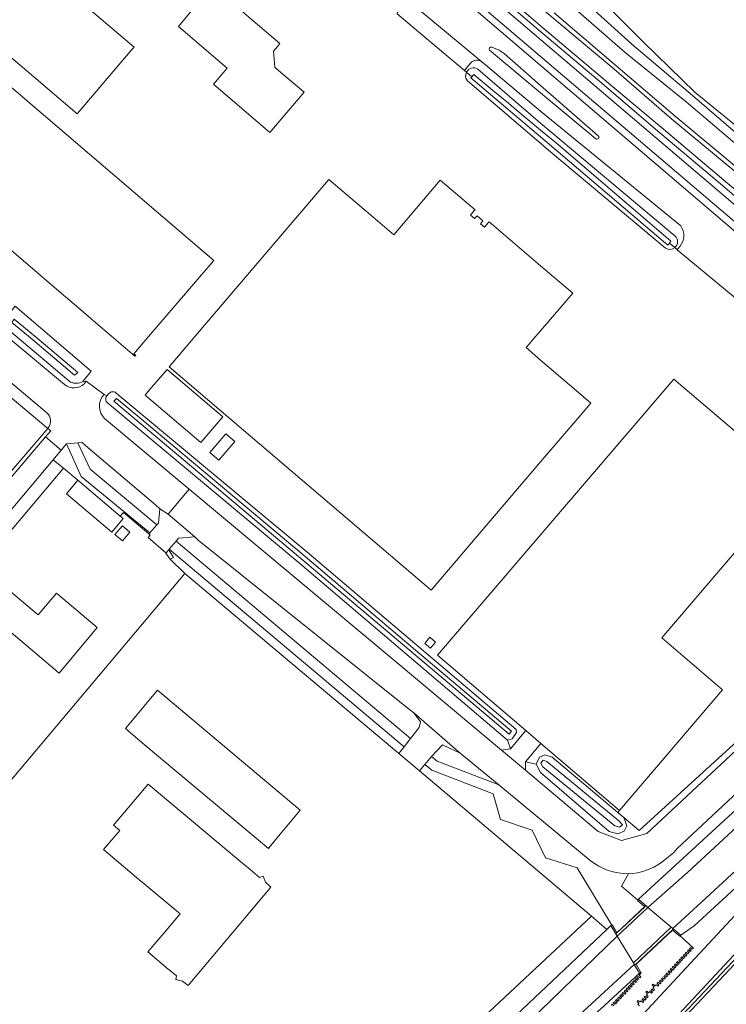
# Model space of a CAD drawing. Header units: metres. Extents: x 93008 to 98406, y 448779 to 454332.
# Tile 13 of 136: x 95369 to 95547, y 450831 to 451080. Entities that reach past the tile are written whole.
import ezdxf

# ---------------------------------------------------------------- set-up
doc = ezdxf.new("R2010")
doc.units = ezdxf.units.M
doc.header["$MEASUREMENT"] = 0
for name, color, linetype, lineweight, true_color in [('B-RO-GR-BEPLANTING_CULTUUR_VASTE PLANTENVAK-V', 7, 'Continuous', 18, 0xa5a552), ('B-RO-IE-TERREINAFSCHEIDING_KUNSTMATIG_MUUR-V', 7, 'Continuous', 18, 0xb7b7b7), ('B-RO-KW-KUNSTWERK_DEK-V', 7, 'Continuous', 18, 0xb7b7b7), ('B-RO-KW-KUNSTWERK_LANDHOOFD-V', 7, 'Continuous', 18, 0xb7b7b7), ('B-RO-OG-BEBOUWING-V', 7, 'Continuous', 18, 0xdc7869), ('B-RO-OG-BEBOUWING_LAGE TRAFO-V', 7, 'Continuous', 18, 0xdc7869), ('B-RO-OG-TERREIN_CULTUURSCHEIDING-V', 7, 'Continuous', 18, 0x28c846), ('B-RO-OG-TERREIN_ERF-V', 7, 'Continuous', 18, 0x28c846), ('B-RO-OG-WATER-V', 7, 'Continuous', 18, 0xafcde1), ('B-RO-OG-WATER_SLOOT-V', 7, 'Continuous', 18, 0xafcde1), ('B-RO-VH-VERHARDING_BEDRIJFSVLOERPLAAT-V', 7, 'Continuous', 18, 0xcdcdcd), ('B-RO-VH-VERHARDING_BETON-V', 7, 'Continuous', 18, 0xcdcdcd), ('B-RO-VH-VERHARDING_BETONSTRAATSTEEN-V', 7, 'Continuous', 18, 0xcdcdcd), ('B-RO-VH-VERHARDING_TEGEL-V', 7, 'Continuous', 18, 0xcdcdcd)]:
    doc.layers.add(name, color=color, linetype=linetype, lineweight=lineweight, true_color=true_color)
doc.layers.add('B-RO-VH-VERHARDING_ASFALT-PRIM-V', color=11, linetype='Continuous', lineweight=18)

msp = doc.modelspace()

# ---------------------------------------------------------------- linework, layer by layer
at = {"layer": 'B-RO-GR-BEPLANTING_CULTUUR_VASTE PLANTENVAK-V'}
for points in [[(95506.198, 451084.822), (95521.308, 451071.641), (95536.763, 451059.161), (95567.38, 451033.201), (95582.787, 451020.271), (95598.043, 451007.74), (95602.463, 451003.31, -0.3087546), (95602.941, 450999.65), (95604.379, 450999.335), (95604.745, 451000), (95606.964, 451003.032), (95604.901, 451005.773), (95599.634, 451009.749), (95584.676, 451022.581), (95568.87, 451035.059), (95553.413, 451047.838), (95538.305, 451060.82), (95523.047, 451073.75), (95508.237, 451087.233)], [(95503.414, 451081.658), (95533.931, 451055.546), (95564.595, 451030.086), (95580.153, 451017.057), (95595.111, 451004.225), (95599.578, 451000.245), (95602.941, 450999.65, 0.3087546), (95602.463, 451003.31), (95598.043, 451007.74), (95582.787, 451020.271), (95567.38, 451033.201), (95536.763, 451059.161), (95521.308, 451071.641), (95506.198, 451084.822)]]:
    msp.add_lwpolyline(points, format="xyb", dxfattribs=at)
msp.add_lwpolyline([(95375.613, 450976.763, 0.4260254), (95375.422, 450980.656), (95322.144, 451025.493, 0.3191923), (95317.072, 451025.834)], format="xyb", close=True, dxfattribs=at)
at = {"layer": 'B-RO-IE-TERREINAFSCHEIDING_KUNSTMATIG_MUUR-V'}
msp.add_lwpolyline([(95551.903, 450844.639), (95551.346, 450845.164), (95504.882, 450795.891), (95504.997, 450795.782), (95505.435, 450795.369), (95506.424, 450796.418)], close=True, dxfattribs=at)
at = {"layer": 'B-RO-KW-KUNSTWERK_DEK-V'}
msp.add_lwpolyline([(95527.109, 450855.82), (95519.363, 450848.556), (95523.416, 450841.837), (95532.992, 450850.848)], close=True, dxfattribs=at)
at = {"layer": 'B-RO-KW-KUNSTWERK_LANDHOOFD-V'}
for points in [[(95527.109, 450855.82), (95524.687, 450857.871), (95524.532, 450857.689), (95524.44, 450857.579), (95526.288, 450856.012), (95519.279, 450849.444), (95518.07, 450851.43), (95517.962, 450851.364), (95517.744, 450851.229), (95519.363, 450848.556)], [(95533.418, 450850.488), (95532.992, 450850.848), (95523.416, 450841.837), (95523.644, 450841.457), (95524.965, 450839.246), (95525.286, 450839.431), (95524.085, 450841.49), (95533.253, 450850.113), (95535.13, 450848.545), (95535.226, 450848.662), (95535.368, 450848.836)]]:
    msp.add_lwpolyline(points, close=True, dxfattribs=at)
at = {"layer": 'B-RO-OG-BEBOUWING-V'}
for points in [[(95412.275, 451082.545), (95408.596, 451078.231), (95420.927, 451067.716), (95417.419, 451063.611), (95431.644, 451051.453), (95440.332, 451061.615), (95434.44, 451066.631), (95434.372, 451066.688), (95433.262, 451067.63), (95432.902, 451067.935), (95432.584, 451071.939), (95433.588, 451073.15), (95434.231, 451073.883), (95417.26, 451088.351)], [(95352.54, 451082.19), (95383.04, 451056.16), (95396.951, 451072.464), (95397.4, 451072.99), (95385.256, 451083.33)]]:
    msp.add_lwpolyline(points, dxfattribs=at)
for points in [[(95348.854, 451077.812), (95328.519, 451054.018), (95333.01, 451050.173), (95351.606, 451034.276), (95356.008, 451030.526), (95360.396, 451026.773), (95378.991, 451010.893), (95383.382, 451007.149), (95387.75, 451003.374), (95391.697, 451000), (95397.616, 450994.941), (95397.821, 450995.182), (95397.356, 450995.585), (95401.136, 451000), (95417.525, 451019.145)], [(95500, 451017.814), (95487, 451028.9), (95486.8, 451028.67), (95485.84, 451027.54), (95484.81, 451028.42), (95485.44, 451029.15), (95483.96, 451030.43), (95483.33, 451029.7), (95482.3, 451030.58), (95483.26, 451031.72), (95483.45, 451031.94), (95474.69, 451039.38), (95462.93, 451025.61), (95457.643, 451030.115), (95446.58, 451039.54), (95412.863, 451000), (95406.28, 450992.28), (95472.38, 450935.92), (95500, 450968.313), (95510.207, 450980.285), (95512.65, 450983.15), (95508.99, 450986.289), (95500, 450994), (95496.34, 450997.14), (95498.793, 451000), (95500, 451001.412), (95508.118, 451010.891)], [(95564.167, 450963.141), (95533.635, 450989.201), (95473.988, 450919.485), (95496.302, 450900.46), (95500.098, 450897.224), (95519.92, 450880.324), (95545.951, 450910.786), (95530.631, 450923.869)], [(95422.86, 450973.425), (95420.577, 450975.372), (95416.548, 450970.646), (95418.831, 450968.7)], [(95383.196, 450963.647), (95380.341, 450960.26), (95391.809, 450950.593), (95394.652, 450953.985), (95393.913, 450954.608)], [(95377.85, 450935.184), (95373.221, 450929.644), (95371.691, 450930.932), (95362.439, 450938.717), (95358.971, 450934.549), (95357.439, 450932.708), (95378.472, 450914.993), (95388.115, 450926.51)], [(95403.319, 450910.639), (95395.22, 450900.95), (95399.482, 450897.382), (95431.31, 450870.74), (95431.491, 450870.957), (95434.316, 450874.341), (95439.34, 450880.36)], [(95430.58, 450862.18), (95429.99, 450863.74), (95429.08, 450863.4), (95426.731, 450865.368), (95423.868, 450867.767), (95400.95, 450886.97), (95392.22, 450876.57), (95393.8, 450875.24), (95389.73, 450870.42), (95399.122, 450862.486), (95399.46, 450862.2), (95409.02, 450854.2), (95404.97, 450849.38), (95402.516, 450846.496), (95400.91, 450844.61), (95406.046, 450840.248), (95406.155, 450840.155), (95408.08, 450838.52), (95407.94, 450837.59), (95409.602, 450837.204), (95409.66, 450837.19), (95411.02, 450836.11), (95431.9, 450860.96)]]:
    msp.add_lwpolyline(points, close=True, dxfattribs=at)
at = {"layer": 'B-RO-OG-BEBOUWING_LAGE TRAFO-V'}
msp.add_lwpolyline([(95473.512, 450922.796), (95472.09, 450924.021), (95470.791, 450922.468), (95472.191, 450921.251)], close=True, dxfattribs=at)
at = {"layer": 'B-RO-OG-TERREIN_CULTUURSCHEIDING-V'}
for points in [[(95376.561, 451183.03), (95370.274, 451188.484), (95374.141, 451184.07), (95377.039, 451180.174, 0.0556922), (95382.746, 451174.766), (95550.248, 451032.072), (95601.646, 450988.142), (95612.402, 450979.222), (95634.108, 450962.107), (95638.037, 450965.051), (95639.445, 450966.928), (95636.862, 450967.579, -0.4853166), (95633.348, 450964.958), (95613.118, 450981.076), (95590.967, 450999.953), (95560.517, 451025.515), (95545.409, 451038.446), (95530.101, 451051.376), (95514.993, 451064.308), (95500.041, 451076.882), (95441.265, 451126.996), (95377.009, 451181.457)], [(95500, 451056.82), (95486.099, 451068.501), (95485.163, 451069.297, 0.3982642), (95482.331, 451068.979), (95480.783, 451067.12), (95481.291, 451066.692, -0.4431004), (95484.163, 451067.444), (95500, 451053.789), (95533.9, 451025.35, -0.4533276), (95533.879, 451022.372), (95534.49, 451021.864), (95534.584, 451021.982), (95535.192, 451022.773, 0.3433176), (95535.408, 451027.847)], [(95365.303, 451004.966, 0.4109355), (95365.724, 451001.619), (95381.367, 450988.447, 0.2401723), (95384.469, 450988.562), (95385.35, 450988.64), (95384.835, 450988.039, -0.3974561), (95379.871, 450987.836), (95365.14, 451000.123, -0.4228999), (95364.763, 451005.72)], [(95439.239, 450942.653), (95390.687, 450983.176, -0.2), (95390.242, 450984.031, -0.1996047), (95390.537, 450984.948), (95389.831, 450985.275, 0.4124461), (95389.972, 450979.231), (95411.289, 450961.444), (95411.314, 450961.423), (95463.823, 450917.608), (95490.096, 450895.533), (95492.386, 450895.887), (95491.635, 450898.07)], [(95594.65, 450922.15), (95623.021, 450947.971), (95613.388, 450956.121), (95566.472, 450901.343, -0.0318738), (95561.366, 450895.843), (95534.381, 450870.618), (95533.625, 450869.65), (95530.493, 450867.169, -0.1474348), (95522.217, 450864.336), (95520.393, 450861.189), (95524.532, 450857.689), (95524.687, 450857.871)], [(95590.468, 450882.179), (95616.529, 450906.254), (95616.902, 450906.645), (95614.687, 450908.935), (95591.358, 450886.47), (95574.412, 450870.111, 0.0158554), (95555.556, 450851.106), (95535.003, 450828.974), (95518.116, 450810.826), (95504.499, 450796.101), (95499.606, 450790.589), (95494.701, 450784.987), (95491.568, 450781.672), (95492.359, 450780.918), (95494.812, 450783.803), (95504.997, 450795.782), (95504.882, 450795.891), (95551.346, 450845.164), (95571.469, 450863.919)]]:
    msp.add_lwpolyline(points, format="xyb", close=True, dxfattribs=at)
for points in [[(95396.686, 451158.647), (95395.825, 451157.586), (95400.856, 451153.049), (95550.464, 451025.261), (95554.045, 451022.345), (95555.129, 451023.646)], [(95380.379, 450972.831), (95379.027, 450971.225), (95377.028, 450968.849), (95379.567, 450966.708), (95383.196, 450963.647), (95393.913, 450954.608), (95394.711, 450955.537), (95401.169, 450950.129), (95401.408, 450950.402), (95384.039, 450964.623)], [(95385.863, 450971.82), (95384.286, 450973.157), (95383.192, 450973.069), (95386.365, 450966.483), (95403.132, 450952.377), (95403.538, 450952.842), (95403.941, 450956.418), (95402.842, 450957.423)], [(95607.182, 450961.371), (95605.686, 450962.636), (95603.796, 450960.344), (95553.42, 450901.258), (95524.878, 450875.221), (95521.028, 450878.491), (95521.744, 450876.438), (95521.118, 450875.051), (95519.486, 450874.422), (95517.318, 450874.979), (95499.94, 450889.914), (95498.904, 450891.955), (95496.218, 450892.599), (95496.152, 450890.445), (95514.566, 450874.974), (95520.434, 450872.693), (95526.825, 450874.468), (95555.632, 450901.43), (95557.387, 450903.167), (95560.73, 450906.802)], [(95413.58, 450948.536), (95412.746, 450949.354), (95408.618, 450949.002), (95408.014, 450948.293), (95467.211, 450898.437), (95469.342, 450901.225), (95469.653, 450902.664), (95468.016, 450904.91), (95466.202, 450906.343)], [(95406.3, 450946.281), (95406.174, 450946.134), (95407.335, 450944.193), (95406.503, 450943.715), (95410.22, 450940.13), (95464.22, 450894.72), (95465.545, 450896.367)], [(95479.741, 450894.747), (95475.216, 450896.887), (95472.436, 450893.962), (95473.912, 450892.715), (95489.453, 450886.742)], [(95472.565, 450890.444), (95470.763, 450891.939), (95469.436, 450890.334), (95512.83, 450853.6), (95516.745, 450850.285), (95517.744, 450851.229), (95517.962, 450851.364), (95509.208, 450865.841), (95501.204, 450868.374), (95497.914, 450875.31), (95489.881, 450877.989), (95488.018, 450884.473)]]:
    msp.add_lwpolyline(points, close=True, dxfattribs=at)
for points in [[(95354.601, 450937.076), (95379.567, 450966.708), (95377.028, 450968.849), (95318.236, 450898.976)], [(95555.373, 450866.373), (95538.772, 450851.203), (95535.368, 450848.836), (95535.226, 450848.662), (95538.552, 450845.576), (95538.275, 450845.275), (95537.843, 450845.687), (95537.583, 450845.406), (95538.008, 450844.991), (95537.745, 450844.702), (95537.298, 450845.085), (95537.045, 450844.821), (95537.474, 450844.411), (95537.2, 450844.106), (95536.755, 450844.513), (95536.492, 450844.233), (95536.926, 450843.829), (95536.66, 450843.529), (95536.219, 450843.929), (95535.952, 450843.634), (95536.39, 450843.243), (95536.104, 450842.927), (95535.669, 450843.349), (95535.42, 450843.065), (95535.839, 450842.653), (95535.57, 450842.357), (95535.135, 450842.756), (95534.851, 450842.464), (95535.292, 450842.063), (95535.024, 450841.778), (95534.584, 450842.181), (95534.333, 450841.891), (95534.766, 450841.478), (95534.493, 450841.188), (95534.043, 450841.594), (95533.792, 450841.304), (95534.216, 450840.896), (95533.945, 450840.597), (95533.518, 450840.998), (95533.248, 450840.709), (95533.685, 450840.3), (95533.403, 450840.011), (95532.969, 450840.409), (95532.705, 450840.128), (95533.142, 450839.724), (95532.861, 450839.426), (95532.43, 450839.839), (95532.158, 450839.557), (95532.591, 450839.143), (95532.32, 450838.848), (95531.886, 450839.25), (95531.617, 450838.982), (95532.052, 450838.56), (95531.778, 450838.272), (95531.337, 450838.671), (95531.074, 450838.387), (95531.507, 450837.982), (95531.229, 450837.69), (95530.796, 450838.071), (95530.533, 450837.803), (95530.967, 450837.386), (95530.698, 450837.1), (95530.26, 450837.498), (95529.988, 450837.215), (95530.426, 450836.809), (95530.149, 450836.509), (95529.717, 450836.922), (95529.443, 450836.631), (95529.879, 450836.213), (95529.602, 450835.93), (95529.177, 450836.321), (95528.895, 450836.057), (95528.451, 450836.45), (95528.191, 450836.163), (95528.624, 450835.747), (95528.369, 450835.467), (95528.786, 450835.069), (95528.524, 450834.772), (95528.083, 450835.159), (95527.825, 450834.885), (95528.234, 450834.471), (95527.974, 450834.181), (95527.537, 450834.582), (95527.262, 450834.295), (95526.818, 450834.705), (95526.562, 450834.411), (95526.995, 450833.999), (95526.732, 450833.718), (95527.165, 450833.304), (95526.906, 450833.019), (95526.462, 450833.41), (95526.183, 450833.133), (95526.619, 450832.716), (95526.346, 450832.439), (95525.911, 450832.831), (95525.671, 450832.555), (95526.073, 450832.137), (95525.811, 450831.845), (95525.375, 450832.247), (95525.116, 450831.974), (95524.653, 450832.36), (95524.399, 450832.094), (95524.835, 450831.663), (95524.567, 450831.375), (95524.997, 450830.975)], [(95518.789, 450831.294), (95518.358, 450831.705), (95518.623, 450832.009), (95519.066, 450831.597), (95519.33, 450831.88), (95518.899, 450832.29), (95519.168, 450832.587), (95519.607, 450832.187), (95519.869, 450832.468), (95519.435, 450832.874), (95519.71, 450833.169), (95520.149, 450832.77), (95520.417, 450833.057), (95519.981, 450833.468), (95520.25, 450833.758), (95520.691, 450833.355), (95520.954, 450833.642), (95520.523, 450834.043), (95520.797, 450834.343), (95521.228, 450833.938), (95521.492, 450834.219), (95521.061, 450834.631), (95521.329, 450834.922), (95521.77, 450834.517), (95522.04, 450834.804), (95521.599, 450835.214), (95521.871, 450835.506), (95522.308, 450835.109), (95522.579, 450835.389), (95522.139, 450835.801), (95522.412, 450836.093), (95522.854, 450835.687), (95523.119, 450835.975), (95522.678, 450836.388), (95522.952, 450836.674), (95523.393, 450836.276), (95523.66, 450836.555), (95523.222, 450836.961), (95523.494, 450837.259), (95523.934, 450836.858), (95524.2, 450837.14), (95523.765, 450837.554), (95524.038, 450837.842), (95524.48, 450837.438), (95524.743, 450837.723), (95524.31, 450838.127), (95524.587, 450838.427), (95525.019, 450838.022), (95525.29, 450838.309), (95524.849, 450838.717), (95525.397, 450839.299), (95525.286, 450839.431), (95524.965, 450839.246), (95515.042, 450830.046)], [(95517.811, 450831.124), (95518.085, 450831.42), (95518.521, 450831.017)]]:
    msp.add_lwpolyline(points, dxfattribs=at)
for points in [[(95527.147, 450805.073), (95580.091, 450855.362), (95639.691, 450910.68), (95638.891, 450911.492), (95647.733, 450919.693), (95648.421, 450918.932), (95656.007, 450925.942), (95649.73, 450930.109, 0.2311864), (95644.674, 450930.716, 0.1282871), (95641.966, 450928.838), (95641.781, 450929.087), (95636.952, 450925.27), (95640.65, 450921.032), (95620.317, 450902.18), (95616.529, 450906.254), (95590.468, 450882.179), (95571.469, 450863.919), (95551.346, 450845.164), (95551.903, 450844.639), (95506.424, 450796.418)], [(95503.805, 450805.022), (95531.236, 450834.711), (95540.086, 450844.172), (95550.205, 450855.015, -0.0081709)], [(95344, 450785.71), (95378.52, 450768.86), (95410.32, 450752.75, 0.4076062), (95412.8, 450753.04), (95420.858, 450760.374, -0.4299785), (95426.84, 450759.23), (95429.26, 450756.61, -0.2323755), (95430.44, 450753.4), (95451.272, 450772.486, -0.1937244), (95448.64, 450773.18, -0.1702104), (95443.91, 450777.24, -0.1699619), (95445.042, 450782.489), (95516.745, 450850.285), (95512.83, 450853.6), (95408.29, 450755.83), (95345.02, 450787.66)]]:
    msp.add_lwpolyline(points, format="xyb", dxfattribs=at)
at = {"layer": 'B-RO-OG-TERREIN_ERF-V'}
for points in [[(95417.26, 451088.351), (95434.231, 451073.883), (95433.588, 451073.15), (95432.584, 451071.939), (95432.902, 451067.935), (95433.262, 451067.63), (95434.372, 451066.688), (95434.44, 451066.631), (95440.332, 451061.615), (95431.644, 451051.453), (95417.419, 451063.611), (95420.927, 451067.716), (95408.596, 451078.231), (95412.275, 451082.545)], [(95385.256, 451083.33), (95397.4, 451072.99), (95396.951, 451072.464), (95383.04, 451056.16), (95352.54, 451082.19)], [(95364.029, 450963.138), (95375.613, 450976.763), (95317.072, 451025.834)], [(95318.236, 450898.976), (95377.028, 450968.849), (95379.027, 450971.225), (95375.092, 450974.583), (95364.808, 450962.484)]]:
    msp.add_lwpolyline(points, dxfattribs=at)
for points in [[(95463.807, 451081.419), (95469.211, 451076.868), (95480.783, 451067.12), (95481.291, 451066.692, 0.306926), (95481.55, 451064.46), (95502.49, 451046.54), (95531.5, 451022.21, 0.3346171), (95533.879, 451022.372), (95534.49, 451021.864), (95552.063, 451007.262)], [(95553.42, 450901.258), (95524.878, 450875.221), (95521.028, 450878.491), (95519.473, 450879.811), (95519.92, 450880.324), (95545.951, 450910.786), (95530.631, 450923.869), (95564.167, 450963.141), (95533.635, 450989.201), (95473.988, 450919.485), (95496.302, 450900.46), (95492.386, 450895.887), (95491.635, 450898.07), (95492.87, 450898.356), (95493.961, 450900.011), (95493.85, 450900.744), (95441.033, 450945.59), (95392.823, 450985.724, 0.1935994), (95391.939, 450986.011, 0.201108), (95391.073, 450985.575), (95390.537, 450984.948), (95389.831, 450985.275), (95385.35, 450988.64), (95384.469, 450988.562), (95386.577, 450991.22), (95367.411, 451007.624)]]:
    msp.add_lwpolyline(points, format="xyb", dxfattribs=at)
for points in [[(95417.525, 451019.145), (95401.136, 451000), (95397.356, 450995.585), (95397.821, 450995.182), (95397.616, 450994.941), (95391.697, 451000), (95387.75, 451003.374), (95383.382, 451007.149), (95378.991, 451010.893), (95360.396, 451026.773), (95356.008, 451030.526), (95351.606, 451034.276), (95333.01, 451050.173), (95328.519, 451054.018), (95348.854, 451077.812)], [(95446.58, 451039.54), (95457.643, 451030.115), (95462.93, 451025.61), (95474.69, 451039.38), (95483.45, 451031.94), (95483.26, 451031.72), (95482.3, 451030.58), (95483.33, 451029.7), (95483.96, 451030.43), (95485.44, 451029.15), (95484.81, 451028.42), (95485.84, 451027.54), (95486.8, 451028.67), (95487, 451028.9), (95500, 451017.814), (95508.118, 451010.891), (95500, 451001.412), (95498.793, 451000), (95496.34, 450997.14), (95500, 450994), (95508.99, 450986.289), (95512.65, 450983.15), (95510.207, 450980.285), (95500, 450968.313), (95472.38, 450935.92), (95406.28, 450992.28), (95412.863, 451000)], [(95405.728, 450991.633), (95401.238, 450986.367), (95400.207, 450985.158), (95414.285, 450973.155), (95415.308, 450974.354), (95419.806, 450979.63)], [(95419.806, 450979.63), (95415.308, 450974.354), (95414.285, 450973.155), (95400.207, 450985.158), (95401.238, 450986.367), (95405.728, 450991.633)], [(95375.092, 450974.583), (95376.391, 450976.111), (95375.613, 450976.763), (95364.029, 450963.138), (95364.808, 450962.484)], [(95420.577, 450975.372), (95422.86, 450973.425), (95418.831, 450968.7), (95416.548, 450970.646)], [(95410.22, 450940.13), (95406.503, 450943.715), (95405.464, 450945.255), (95405.402, 450945.348), (95400.962, 450949.235), (95401.449, 450949.807), (95401.169, 450950.129), (95394.711, 450955.537), (95393.913, 450954.608), (95394.652, 450953.985), (95391.809, 450950.593), (95380.341, 450960.26), (95383.196, 450963.647), (95379.567, 450966.708), (95354.601, 450937.076), (95351.615, 450933.532), (95346.26, 450925.316), (95342.616, 450920.649), (95329.483, 450905.331), (95314.667, 450887.554), (95363.017, 450847.002), (95363.967, 450885.051)], [(95396.345, 450950.575), (95394.449, 450952.173), (95392.574, 450949.948), (95394.47, 450948.35)], [(95392.574, 450949.948), (95394.449, 450952.173), (95396.345, 450950.575), (95394.47, 450948.35)], [(95469.436, 450890.334), (95464.22, 450894.72), (95410.22, 450940.13), (95363.967, 450885.051), (95363.017, 450847.002), (95362.3, 450818.31), (95353.99, 450808.34), (95345.02, 450787.66), (95408.29, 450755.83), (95512.83, 450853.6)], [(95357.439, 450932.708), (95358.971, 450934.549), (95362.439, 450938.717), (95371.691, 450930.932), (95373.221, 450929.644), (95377.85, 450935.184), (95388.115, 450926.51), (95378.472, 450914.993)], [(95472.09, 450924.021), (95473.512, 450922.796), (95472.191, 450921.251), (95470.791, 450922.468)], [(95434.316, 450874.341), (95431.491, 450870.957), (95431.31, 450870.74), (95399.482, 450897.382), (95395.22, 450900.95), (95403.319, 450910.639), (95439.34, 450880.36)], [(95500.098, 450897.224), (95496.218, 450892.599), (95498.904, 450891.955), (95499.731, 450893.766), (95501.04, 450894.345), (95502.924, 450893.788), (95519.473, 450879.811), (95519.92, 450880.324)], [(95426.731, 450865.368), (95429.08, 450863.4), (95429.99, 450863.74), (95430.58, 450862.18), (95431.9, 450860.96), (95411.02, 450836.11), (95409.66, 450837.19), (95409.602, 450837.204), (95407.94, 450837.59), (95408.08, 450838.52), (95406.155, 450840.155), (95406.046, 450840.248), (95400.91, 450844.61), (95402.516, 450846.496), (95404.97, 450849.38), (95409.02, 450854.2), (95399.46, 450862.2), (95399.122, 450862.486), (95389.73, 450870.42), (95393.8, 450875.24), (95392.22, 450876.57), (95400.95, 450886.97), (95423.868, 450867.767)]]:
    msp.add_lwpolyline(points, close=True, dxfattribs=at)
at = {"layer": 'B-RO-OG-WATER-V'}
for points in [[(95485.086, 451091.208), (95500, 451078.331), (95518.746, 451062.569), (95531.047, 451052.281), (95546.255, 451039.4), (95561.612, 451026.57)], [(95510.474, 451089.845), (95525.095, 451075.116), (95525.883, 451074.351), (95539.051, 451061.573), (95554.407, 451049.043)], [(95563.899, 451029.282), (95533.134, 451054.842), (95518.485, 451067.484), (95500, 451083.013)]]:
    msp.add_lwpolyline(points, dxfattribs=at)
for points in [[(95504.5, 451048.32), (95500, 451052.059), (95493.214, 451057.699), (95491.871, 451058.815), (95490.528, 451059.93), (95489.185, 451061.046), (95487.843, 451062.161), (95483.14, 451066.07), (95482.683, 451065.52), (95482.432, 451065.218), (95500, 451050.353), (95532.14, 451022.99), (95532.51, 451023.51), (95532.88, 451024.03)], [(95440.556, 450944.38), (95399.37, 450978.962), (95392.972, 450984.334), (95392.336, 450983.589), (95440.023, 450943.469), (95492.065, 450899.563), (95492.632, 450900.32), (95468.448, 450920.783)], [(95518.779, 450876.389), (95519.898, 450876.123), (95520.692, 450876.706), (95519.776, 450877.655), (95501.57, 450892.669), (95500.669, 450892.967), (95500.026, 450892.242), (95500.592, 450891.323)]]:
    msp.add_lwpolyline(points, close=True, dxfattribs=at)
msp.add_lwpolyline([(95500, 450819.611), (95523.644, 450841.457), (95523.416, 450841.837), (95532.992, 450850.848), (95533.418, 450850.488), (95541.732, 450858.17), (95585.097, 450898.236), (95605.894, 450917.938), (95625.879, 450936.87), (95627.5, 450938.406, 0.3382162), (95628.442, 450941.652), (95627.394, 450942.891), (95626.643, 450943.779, 0.3304207), (95623.715, 450943.29), (95597.089, 450919.654), (95583.725, 450907.791), (95580.218, 450904.606), (95537.052, 450864.609), (95527.109, 450855.82), (95519.363, 450848.556), (95500, 450829.772)], format="xyb", dxfattribs=at)
at = {"layer": 'B-RO-OG-WATER_SLOOT-V'}
for points in [[(95441.265, 451126.996), (95500.041, 451076.882), (95514.993, 451064.308), (95530.101, 451051.376), (95545.409, 451038.446), (95560.517, 451025.515)], [(95561.612, 451026.57), (95546.255, 451039.4), (95531.047, 451052.281), (95518.746, 451062.569), (95500, 451078.331), (95485.086, 451091.208)], [(95508.237, 451087.233), (95523.047, 451073.75), (95538.305, 451060.82), (95553.413, 451047.838), (95568.87, 451035.059), (95584.676, 451022.581), (95599.634, 451009.749), (95604.901, 451005.773), (95606.964, 451003.032), (95606.593, 451007.382), (95600.976, 451011.306), (95592.606, 451018.331), (95585.869, 451023.987), (95570.064, 451036.465), (95554.407, 451049.043), (95539.051, 451061.573), (95525.883, 451074.351), (95525.095, 451075.116), (95510.474, 451089.845)], [(95500, 451083.013), (95518.485, 451067.484), (95533.134, 451054.842), (95563.899, 451029.282), (95594.364, 451003.521), (95598.101, 451000), (95598.733, 450999.391), (95598.934, 450999.252), (95599.24, 450999.08), (95599.466, 450998.978), (95599.533, 450998.955), (95599.812, 450998.86), (95600.222, 450998.774), (95600.673, 450998.741), (95601.216, 450998.785), (95601.805, 450998.94), (95602.423, 450999.244), (95602.941, 450999.65), (95599.578, 451000.245), (95595.111, 451004.225), (95580.153, 451017.057), (95564.595, 451030.086), (95533.931, 451055.546), (95503.414, 451081.658)]]:
    msp.add_lwpolyline(points, dxfattribs=at)
for points in [[(95482.432, 451065.218), (95482.683, 451065.52), (95481.291, 451066.692, 0.306926), (95481.55, 451064.46), (95502.49, 451046.54), (95531.5, 451022.21, 0.3346171), (95533.879, 451022.372), (95532.51, 451023.51), (95532.14, 451022.99), (95500, 451050.353)], [(95484.163, 451067.444, 0.4431004), (95481.291, 451066.692), (95482.683, 451065.52), (95483.14, 451066.07), (95487.843, 451062.161), (95489.185, 451061.046), (95490.528, 451059.93), (95491.871, 451058.815), (95493.214, 451057.699), (95500, 451052.059), (95504.5, 451048.32), (95532.88, 451024.03), (95532.51, 451023.51), (95533.879, 451022.372, 0.4533276), (95533.9, 451025.35), (95500, 451053.789)], [(95367.411, 451007.624), (95365.303, 451004.966, 0.4109355), (95365.724, 451001.619), (95381.367, 450988.447, 0.2401723), (95384.469, 450988.562), (95386.577, 450991.22)], [(95392.823, 450985.724, 0.1935994), (95391.939, 450986.011, 0.201108), (95391.073, 450985.575), (95390.537, 450984.948, 0.1996047), (95390.242, 450984.031, 0.2), (95390.687, 450983.176), (95439.239, 450942.653), (95491.635, 450898.07), (95492.87, 450898.356), (95493.961, 450900.011), (95493.85, 450900.744), (95441.033, 450945.59)], [(95580.218, 450904.606), (95583.725, 450907.791), (95597.089, 450919.654), (95623.715, 450943.29, -0.3304207), (95626.643, 450943.779), (95625.992, 450945.458), (95623.021, 450947.971), (95594.65, 450922.15), (95524.687, 450857.871), (95527.109, 450855.82), (95537.052, 450864.609)], [(95585.082, 450893.013), (95629.336, 450934.937, 0.2833692), (95632.01, 450942.742, 0.1949931), (95628.302, 450948.427), (95624.392, 450948.658), (95623.021, 450947.971), (95625.992, 450945.458), (95626.643, 450943.779), (95627.394, 450942.891), (95628.442, 450941.652, -0.3382162), (95627.5, 450938.406), (95625.879, 450936.87), (95605.894, 450917.938), (95585.097, 450898.236), (95541.732, 450858.17), (95533.418, 450850.488), (95535.368, 450848.836), (95538.772, 450851.203), (95555.373, 450866.373), (95569.434, 450879.245)], [(95500, 450829.772), (95519.363, 450848.556), (95517.744, 450851.229), (95516.745, 450850.285), (95445.042, 450782.489, 0.1699619), (95443.91, 450777.24, 0.1702104), (95448.64, 450773.18, 0.1937244), (95451.272, 450772.486), (95452.22, 450774.92), (95449.31, 450775.82), (95448.473, 450774.911), (95446.276, 450777.236), (95446.95, 450777.97), (95446.63, 450779.42), (95447.06, 450780.97), (95452.029, 450785.88), (95470.912, 450802.85)], [(95524.965, 450839.246), (95523.644, 450841.457), (95500, 450819.611), (95481.279, 450802.298), (95473.802, 450795.101), (95464.14, 450785.8), (95456.323, 450778.664), (95452.22, 450774.92), (95451.272, 450772.486, 0.1934194), (95453.65, 450773.81), (95459.41, 450778.801), (95477.105, 450795.303), (95489.628, 450806.803), (95504.221, 450820.902), (95515.042, 450830.046)]]:
    msp.add_lwpolyline(points, format="xyb", close=True, dxfattribs=at)
for points in [[(95372.327, 451000), (95383.219, 450990.895), (95382.411, 450990.22), (95370.74, 451000), (95366.548, 451003.513), (95367.13, 451004.344)], [(95392.972, 450984.334), (95399.37, 450978.962), (95440.556, 450944.38), (95468.448, 450920.783), (95492.632, 450900.32), (95492.065, 450899.563), (95440.023, 450943.469), (95392.336, 450983.589)], [(95502.924, 450893.788), (95501.04, 450894.345), (95499.731, 450893.766), (95498.904, 450891.955), (95499.94, 450889.914), (95517.318, 450874.979), (95519.486, 450874.422), (95521.118, 450875.051), (95521.744, 450876.438), (95521.028, 450878.491), (95519.473, 450879.811)], [(95500.669, 450892.967), (95501.57, 450892.669), (95519.776, 450877.655), (95520.692, 450876.706), (95519.898, 450876.123), (95518.779, 450876.389), (95500.592, 450891.323), (95500.026, 450892.242)]]:
    msp.add_lwpolyline(points, close=True, dxfattribs=at)
at = {"layer": 'B-RO-VH-VERHARDING_ASFALT-PRIM-V'}
msp.add_lwpolyline([(95550.464, 451025.261), (95400.856, 451153.049)], dxfattribs=at)
for points in [[(95471.276, 451080.836), (95461.664, 451088.822, -0.1826982), (95464.075, 451084.469, -0.067391), (95464.079, 451082.629), (95463.807, 451081.419), (95469.211, 451076.868), (95480.783, 451067.12), (95482.331, 451068.979, -0.3982642), (95485.163, 451069.297)], [(95513.973, 451049.847), (95500, 451061.497), (95487.123, 451072.234, -0.7529913), (95487.676, 451072.996), (95489.577, 451072.21), (95490.852, 451071.359), (95500, 451063.345), (95514.554, 451050.597, -0.9639458)], [(95535.003, 450828.974), (95555.556, 450851.106, -0.0158554), (95574.412, 450870.111), (95591.358, 450886.47), (95614.687, 450908.935), (95635.857, 450928.541, -0.0587829), (95640.693, 450931.989, -0.291179), (95654.271, 450931.801), (95629.749, 450948.947), (95630.509, 450948.256, -0.2569144), (95633.324, 450939.528, -0.1613688), (95630.399, 450933.823), (95586.776, 450891.376), (95562.992, 450868.24, 0.0081709), (95550.205, 450855.015), (95540.086, 450844.172), (95531.236, 450834.711), (95503.805, 450805.022), (95489.856, 450789.333), (95494.701, 450784.987), (95499.606, 450790.589), (95504.499, 450796.101), (95518.116, 450810.826)]]:
    msp.add_lwpolyline(points, format="xyb", close=True, dxfattribs=at)
for points in [[(95471.276, 451080.836), (95485.163, 451069.297), (95486.099, 451068.501), (95500, 451056.82), (95535.408, 451027.847, -0.3433176), (95535.192, 451022.773), (95534.584, 451021.982), (95534.49, 451021.864), (95552.063, 451007.262)], [(95555.632, 450901.43), (95526.825, 450874.468), (95520.434, 450872.693), (95514.566, 450874.974), (95496.152, 450890.445), (95490.096, 450895.533), (95463.823, 450917.608), (95411.314, 450961.423), (95406.04, 450955.066), (95412.746, 450949.354), (95413.58, 450948.536), (95466.202, 450906.343), (95468.016, 450904.91), (95479.741, 450894.747), (95489.453, 450886.742), (95512.523, 450867.679, 0.1692324), (95522.217, 450864.336, 0.1474348), (95530.493, 450867.169), (95533.625, 450869.65), (95534.381, 450870.618), (95561.366, 450895.843, 0.0318738)]]:
    msp.add_lwpolyline(points, format="xyb", dxfattribs=at)
msp.add_lwpolyline([(95468.016, 450904.91), (95469.653, 450902.664), (95469.342, 450901.225), (95467.211, 450898.437), (95465.545, 450896.367), (95464.22, 450894.72), (95469.436, 450890.334), (95470.763, 450891.939), (95472.436, 450893.962), (95475.216, 450896.887), (95479.741, 450894.747)], close=True, dxfattribs=at)
at = {"layer": 'B-RO-VH-VERHARDING_BEDRIJFSVLOERPLAAT-V'}
msp.add_lwpolyline([(95406.174, 450946.134), (95405.464, 450945.255), (95406.503, 450943.715), (95407.335, 450944.193)], close=True, dxfattribs=at)
at = {"layer": 'B-RO-VH-VERHARDING_BETON-V'}
msp.add_lwpolyline([(95527.109, 450855.82), (95526.57, 450856.276), (95518.989, 450849.173), (95519.363, 450848.556), (95523.416, 450841.837), (95523.79, 450841.213), (95533.541, 450850.384), (95532.992, 450850.848)], close=True, dxfattribs=at)
at = {"layer": 'B-RO-VH-VERHARDING_BETONSTRAATSTEEN-V'}
msp.add_lwpolyline([(95500, 451063.345), (95490.852, 451071.359), (95489.577, 451072.21), (95487.676, 451072.996, 0.7529913), (95487.123, 451072.234), (95500, 451061.497), (95513.973, 451049.847, 0.9639458), (95514.554, 451050.597)], format="xyb", close=True, dxfattribs=at)
msp.add_lwpolyline([(95322.144, 451025.493), (95375.422, 450980.656, -0.4260254), (95375.613, 450976.763), (95376.391, 450976.111), (95375.092, 450974.583), (95379.027, 450971.225), (95380.379, 450972.831), (95380.374, 450972.841), (95383.192, 450973.069), (95384.286, 450973.157), (95385.863, 450971.82), (95402.842, 450957.423), (95403.941, 450956.418), (95406.04, 450955.066), (95411.314, 450961.423), (95411.289, 450961.444), (95389.972, 450979.231, -0.4124461), (95389.831, 450985.275), (95385.35, 450988.64), (95384.835, 450988.039, -0.3974561), (95379.871, 450987.836), (95365.14, 451000.123, -0.4228999)], format="xyb", dxfattribs=at)
for points in [[(95412.746, 450949.354), (95406.04, 450955.066), (95403.941, 450956.418), (95403.538, 450952.842), (95403.132, 450952.377), (95401.408, 450950.402), (95401.169, 450950.129), (95401.449, 450949.807), (95400.962, 450949.235), (95405.402, 450945.348), (95405.464, 450945.255), (95406.174, 450946.134), (95406.3, 450946.281), (95408.014, 450948.293), (95408.618, 450949.002)], [(95500.098, 450897.224), (95496.302, 450900.46), (95492.386, 450895.887), (95490.096, 450895.533), (95496.152, 450890.445), (95496.218, 450892.599)]]:
    msp.add_lwpolyline(points, close=True, dxfattribs=at)
at = {"layer": 'B-RO-VH-VERHARDING_TEGEL-V'}
msp.add_lwpolyline([(95550.248, 451032.072), (95382.746, 451174.766, -0.0556922)], format="xyb", dxfattribs=at)
for points in [[(95396.686, 451158.647), (95555.129, 451023.646)], [(95524.997, 450830.975), (95524.567, 450831.375), (95524.835, 450831.663), (95524.399, 450832.094), (95524.653, 450832.36), (95525.116, 450831.974), (95525.375, 450832.247), (95525.811, 450831.845), (95526.073, 450832.137), (95525.671, 450832.555), (95525.911, 450832.831), (95526.346, 450832.439), (95526.619, 450832.716), (95526.183, 450833.133), (95526.462, 450833.41), (95526.906, 450833.019), (95527.165, 450833.304), (95526.732, 450833.718), (95526.995, 450833.999), (95526.562, 450834.411), (95526.818, 450834.705), (95527.262, 450834.295), (95527.537, 450834.582), (95527.974, 450834.181), (95528.234, 450834.471), (95527.825, 450834.885), (95528.083, 450835.159), (95528.524, 450834.772), (95528.786, 450835.069), (95528.369, 450835.467), (95528.624, 450835.747), (95528.191, 450836.163), (95528.451, 450836.45), (95528.895, 450836.057), (95529.177, 450836.321), (95529.602, 450835.93), (95529.879, 450836.213), (95529.443, 450836.631), (95529.717, 450836.922), (95530.149, 450836.509), (95530.426, 450836.809), (95529.988, 450837.215), (95530.26, 450837.498), (95530.698, 450837.1), (95530.967, 450837.386), (95530.533, 450837.803), (95530.796, 450838.071), (95531.229, 450837.69), (95531.507, 450837.982), (95531.074, 450838.387), (95531.337, 450838.671), (95531.778, 450838.272), (95532.052, 450838.56), (95531.617, 450838.982), (95531.886, 450839.25), (95532.32, 450838.848), (95532.591, 450839.143), (95532.158, 450839.557), (95532.43, 450839.839), (95532.861, 450839.426), (95533.142, 450839.724), (95532.705, 450840.128), (95532.969, 450840.409), (95533.403, 450840.011), (95533.685, 450840.3), (95533.248, 450840.709), (95533.518, 450840.998), (95533.945, 450840.597), (95534.216, 450840.896), (95533.792, 450841.304), (95534.043, 450841.594), (95534.493, 450841.188), (95534.766, 450841.478), (95534.333, 450841.891), (95534.584, 450842.181), (95535.024, 450841.778), (95535.292, 450842.063), (95534.851, 450842.464), (95535.135, 450842.756), (95535.57, 450842.357), (95535.839, 450842.653), (95535.42, 450843.065), (95535.669, 450843.349), (95536.104, 450842.927), (95536.39, 450843.243), (95535.952, 450843.634), (95536.219, 450843.929), (95536.66, 450843.529), (95536.926, 450843.829), (95536.492, 450844.233), (95536.755, 450844.513), (95537.2, 450844.106), (95537.474, 450844.411), (95537.045, 450844.821), (95537.298, 450845.085), (95537.745, 450844.702), (95538.008, 450844.991), (95537.583, 450845.406), (95537.843, 450845.687), (95538.275, 450845.275), (95538.552, 450845.576), (95535.226, 450848.662), (95535.13, 450848.545), (95533.253, 450850.113), (95524.085, 450841.49), (95525.286, 450839.431), (95525.397, 450839.299), (95524.849, 450838.717), (95525.29, 450838.309), (95525.019, 450838.022), (95524.587, 450838.427), (95524.31, 450838.127), (95524.743, 450837.723), (95524.48, 450837.438), (95524.038, 450837.842), (95523.765, 450837.554), (95524.2, 450837.14), (95523.934, 450836.858), (95523.494, 450837.259), (95523.222, 450836.961), (95523.66, 450836.555), (95523.393, 450836.276), (95522.952, 450836.674), (95522.678, 450836.388), (95523.119, 450835.975), (95522.854, 450835.687), (95522.412, 450836.093), (95522.139, 450835.801), (95522.579, 450835.389), (95522.308, 450835.109), (95521.871, 450835.506), (95521.599, 450835.214), (95522.04, 450834.804), (95521.77, 450834.517), (95521.329, 450834.922), (95521.061, 450834.631), (95521.492, 450834.219), (95521.228, 450833.938), (95520.797, 450834.343), (95520.523, 450834.043), (95520.954, 450833.642), (95520.691, 450833.355), (95520.25, 450833.758), (95519.981, 450833.468), (95520.417, 450833.057), (95520.149, 450832.77), (95519.71, 450833.169), (95519.435, 450832.874), (95519.869, 450832.468), (95519.607, 450832.187), (95519.168, 450832.587), (95518.899, 450832.29), (95519.33, 450831.88), (95519.066, 450831.597), (95518.623, 450832.009), (95518.358, 450831.705), (95518.789, 450831.294)], [(95518.521, 450831.017), (95518.085, 450831.42), (95517.811, 450831.124)]]:
    msp.add_lwpolyline(points, dxfattribs=at)
for points in [[(95383.192, 450973.069), (95380.374, 450972.841), (95380.379, 450972.831), (95384.039, 450964.623), (95401.408, 450950.402), (95403.132, 450952.377), (95386.365, 450966.483)], [(95408.014, 450948.293), (95406.3, 450946.281), (95465.545, 450896.367), (95467.211, 450898.437)]]:
    msp.add_lwpolyline(points, close=True, dxfattribs=at)
msp.add_lwpolyline([(95512.523, 450867.679, 0.1692324), (95522.217, 450864.336), (95520.393, 450861.189), (95524.532, 450857.689), (95524.44, 450857.579), (95526.288, 450856.012), (95519.279, 450849.444), (95518.07, 450851.43), (95517.962, 450851.364), (95509.208, 450865.841), (95501.204, 450868.374), (95497.914, 450875.31), (95489.881, 450877.989), (95488.018, 450884.473), (95472.565, 450890.444), (95470.763, 450891.939), (95472.436, 450893.962), (95473.912, 450892.715), (95489.453, 450886.742)], format="xyb", close=True, dxfattribs=at)

doc.saveas('drawing.dxf')
